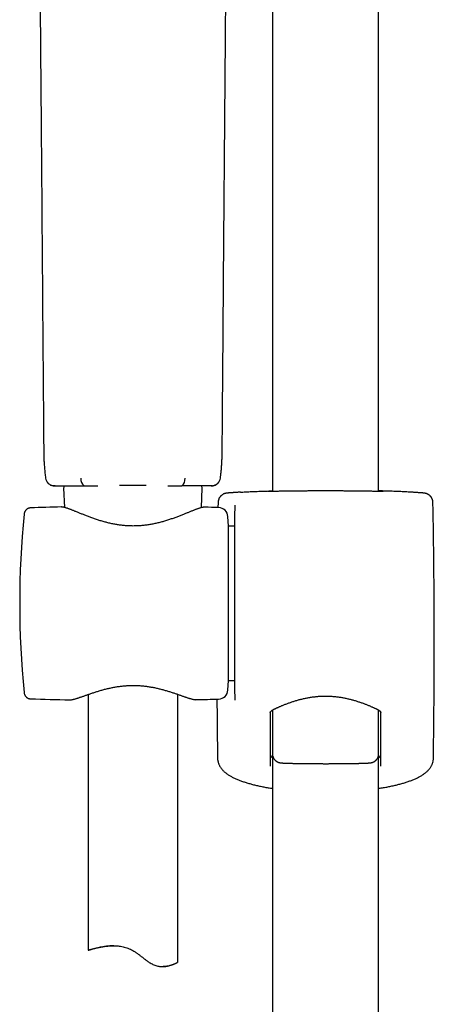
# Model space of a CAD drawing. Header units: millimetres. Extents: x 8 to 1577, y 12 to 2534.
# Tile 76 of 128: x 751 to 820, y 1874 to 2039. Entities that reach past the tile are written whole.
import ezdxf

# ---------------------------------------------------------------- set-up
doc = ezdxf.new("R2010")
doc.units = ezdxf.units.MM

msp = doc.modelspace()

# ---------------------------------------------------------------- linework, layer by layer
at = {"color": 7, "linetype": 'Continuous', "lineweight": 30}
for p, q in [((811, 1959.76), (811, 2108.17)), ((793.2, 2096.59), (793.2, 1959.76)), ((784.77, 1967.19), (784.77, 1967.19)), ((756.49, 1960.7), (756.49, 1960.7)), ((761.6, 1960.7), (761.6, 1960.7)), ((767.57, 1960.79), (772.03, 1960.79)), ((778.01, 1960.7), (778.01, 1960.7)), ((783.11, 1960.7), (783.11, 1960.7)), ((758.17, 1960.27), (758.31, 1957.06)), ((781.29, 1957.03), (781.43, 1960.27)), ((784.08, 1957.89), (784.06, 1957.04)), ((786.87, 1957.4), (786.87, 1956.49)), ((752.64, 1956.99), (752.64, 1956.99)), ((757.78, 1957.14), (757.77, 1957.14)), ((786.87, 1925.82), (786.87, 1956.43)), ((785.8, 1953.94), (785.72, 1955.52)), ((786.87, 1953.94), (785.8, 1953.94)), ((785.8, 1928.04), (785.8, 1953.94)), ((785.72, 1926.46), (785.8, 1928.04)), ((785.8, 1928.04), (786.87, 1928.04)), ((751.55, 1926.04), (751.55, 1926.04)), ((752.64, 1924.99), (752.64, 1924.99)), ((759.16, 1924.82), (759.17, 1924.82)), ((762.3, 1925.72), (762.3, 1882.85)), ((777.3, 1880.81), (777.3, 1925.75)), ((780.43, 1924.85), (780.44, 1924.85)), ((786.87, 1925.79), (786.87, 1924.79)), ((793.19, 1923.1), (793.19, 1915.77)), ((811.01, 1915.77), (811.01, 1923.09)), ((784.07, 1914.46), (784.07, 1914.45)), ((793.2, 1915.73), (793.2, 1428.54)), ((811, 1428.56), (811, 1915.57)), ((774.74, 1880.11), (774.87, 1880.11))]:
    msp.add_line(p, q, dxfattribs=at)
for centre, radius, start, end in [((756.62, 1962.19), 1.5, 187.6265, 264.9688), ((758.67, 1960.29), 0.5, 124.8984, 182.4813), ((762.47, 1961.8), 1.4, 173.1584, 231.6527), ((777.14, 1961.8), 1.4, 308.3416, 6.8403), ((780.93, 1960.29), 0.5, 357.5187, 54.8152), ((782.98, 1962.19), 1.5, 275.0317, 352.3746), ((-439.8, 1933.99), 1260.14, 359.13807, 1.08671), ((900.8, 1940.99), 150, 174.2775, 185.7216), ((769.07, 1457.27), 500, 91.2947, 91.8829), ((769.07, 1457.27), 500, 88.2697, 88.5376), ((784.12, 1955.44), 1.6, 3, 88.2697), ((784.12, 1926.54), 1.6, 271.7303, 357), ((769.07, 2424.72), 500, 268.1173, 268.8648), ((769.07, 2424.72), 500, 271.3027, 271.7303), ((2043.99, 1933.99), 1260.14, 180.41172, 180.86193)]:
    msp.add_arc(centre, radius, start, end, dxfattribs=at)
for points, knots in [([(753.87, 2086.41), (753.87, 2085.49), (753.89, 2083.18), (753.92, 2079.47), (753.96, 2075.27), (753.99, 2071.08), (754.03, 2066.9), (754.06, 2062.75), (754.1, 2058.62), (754.13, 2054.48), (754.16, 2050.06), (754.2, 2045.35), (754.24, 2040.35), (754.28, 2035.33), (754.32, 2030.3), (754.37, 2025.26), (754.42, 2018.9), (754.48, 2011.24), (754.55, 2002.28), (754.62, 1993.32), (754.69, 1984.36), (754.76, 1975.65), (754.81, 1969.93), (754.83, 1967.19)], [0, 0, 0, 0, 0.022977, 0.058226, 0.093469, 0.128706, 0.163933, 0.198524, 0.233141, 0.267841, 0.302679, 0.344393, 0.38634, 0.42846, 0.470693, 0.51298, 0.555261, 0.630613, 0.7058, 0.7809, 0.85599, 0.9311, 1, 1, 1, 1]), ([(784.77, 1967.19), (784.81, 1971.47), (784.88, 1980.29), (784.98, 1993.64), (785.09, 2007.25), (785.2, 2020.85), (785.32, 2035.86), (785.46, 2052.27), (785.6, 2069.59), (785.69, 2080.97), (785.74, 2086.41)], [0, 0, 0, 0, 0.107761, 0.221798, 0.335909, 0.450054, 0.564192, 0.713601, 0.862923, 1, 1, 1, 1]), ([(754.83, 1967.19), (754.83, 1966.97), (754.83, 1966.54), (754.84, 1965.88), (754.86, 1965.23), (754.89, 1964.5), (754.95, 1963.7), (755.03, 1962.83), (755.1, 1962.25), (755.14, 1961.96)], [0, 0, 0, 0, 0.125281, 0.250407, 0.375279, 0.499985, 0.66633, 0.832999, 1, 1, 1, 1]), ([(754.83, 1967.19), (754.83, 1967.19), (754.83, 1967.19), (754.83, 1967.19), (754.83, 1967.19)], [0, 0, 0, 0, 0.286362, 1, 1, 1, 1]), ([(784.47, 1961.99), (784.5, 1962.19), (784.55, 1962.61), (784.61, 1963.24), (784.67, 1963.9), (784.71, 1964.56), (784.74, 1965.22), (784.76, 1965.87), (784.77, 1966.53), (784.77, 1966.97), (784.77, 1967.19)], [0, 0, 0, 0, 0.115521, 0.241973, 0.36811, 0.494091, 0.620181, 0.746531, 0.873174, 1, 1, 1, 1]), ([(755.88, 1960.89), (755.9, 1960.88), (755.94, 1960.85), (756.01, 1960.82), (756.09, 1960.79), (756.18, 1960.76), (756.28, 1960.73), (756.39, 1960.71), (756.46, 1960.7), (756.49, 1960.7)], [0, 0, 0, 0, 0.168152, 0.318964, 0.453327, 0.576673, 0.730546, 0.877613, 1, 1, 1, 1]), ([(756.49, 1960.7), (756.5, 1960.7), (756.51, 1960.7), (756.54, 1960.7), (756.58, 1960.7), (756.63, 1960.7), (756.69, 1960.7), (756.75, 1960.7), (756.8, 1960.7), (756.83, 1960.7)], [0, 0, 0, 0, 0.168121, 0.327815, 0.479101, 0.621961, 0.756402, 0.882407, 1, 1, 1, 1]), ([(756.75, 1960.7), (756.73, 1960.7), (756.66, 1960.7), (756.58, 1960.7), (756.51, 1960.7), (756.5, 1960.7), (756.49, 1960.7)], [0, 0, 0, 0, 0.150259, 0.452748, 0.72455, 1, 1, 1, 1]), ([(756.49, 1960.7), (756.49, 1960.7), (756.49, 1960.7), (756.49, 1960.7), (756.49, 1960.7)], [0, 0, 0, 0, 0.264739, 1, 1, 1, 1]), ([(757.16, 1960.7), (757.2, 1960.7), (757.27, 1960.7), (757.38, 1960.7), (757.51, 1960.7), (757.64, 1960.7), (757.78, 1960.7), (757.93, 1960.7), (758.07, 1960.7), (758.23, 1960.7), (758.41, 1960.7), (758.61, 1960.7), (758.84, 1960.7), (759.09, 1960.7), (759.26, 1960.7), (759.35, 1960.7)], [0, 0, 0, 0, 0.069772, 0.139589, 0.209479, 0.27947, 0.349555, 0.419695, 0.489903, 0.549962, 0.628264, 0.712423, 0.80242, 0.898273, 1, 1, 1, 1]), ([(759.35, 1960.7), (759.35, 1960.7), (759.41, 1960.7), (759.52, 1960.7), (759.72, 1960.7), (759.94, 1960.7), (760.19, 1960.7), (760.46, 1960.7), (760.73, 1960.7), (761.03, 1960.7), (761.32, 1960.7), (761.51, 1960.7), (761.6, 1960.7)], [0, 0, 0, 0, 0.000024, 0.116236, 0.232873, 0.349384, 0.465423, 0.577691, 0.69036, 0.802619, 0.914327, 1, 1, 1, 1]), ([(761.6, 1960.7), (761.83, 1960.7), (762.29, 1960.7), (763, 1960.7), (763.55, 1960.7), (763.86, 1960.7), (763.92, 1960.7)], [0, 0, 0, 0, 0.304631, 0.609262, 0.914712, 1, 1, 1, 1]), ([(775.67, 1960.7), (775.69, 1960.7), (776, 1960.7), (776.6, 1960.7), (777.36, 1960.7), (777.82, 1960.7), (778.01, 1960.7)], [0, 0, 0, 0, 0.023845, 0.390793, 0.758411, 1, 1, 1, 1]), ([(780.25, 1960.7), (780.25, 1960.7), (780.2, 1960.7), (780.12, 1960.7), (780, 1960.7), (779.9, 1960.7), (779.79, 1960.7), (779.62, 1960.7), (779.4, 1960.7), (779.14, 1960.7), (778.91, 1960.7), (778.72, 1960.7), (778.57, 1960.7), (778.4, 1960.7), (778.22, 1960.7), (778.08, 1960.7), (778.01, 1960.7)], [0, 0, 0, 0, 0.000016, 0.115227, 0.173108, 0.230958, 0.290537, 0.350377, 0.471019, 0.581971, 0.693264, 0.74999, 0.806936, 0.864755, 0.922601, 1, 1, 1, 1]), ([(783.11, 1960.7), (783.1, 1960.7), (783.08, 1960.7), (783.02, 1960.7), (782.93, 1960.7), (782.8, 1960.7), (782.62, 1960.7), (782.39, 1960.7), (782.12, 1960.7), (781.81, 1960.7), (781.46, 1960.7), (781.08, 1960.7), (780.68, 1960.7), (780.39, 1960.7), (780.25, 1960.7)], [0, 0, 0, 0, 0.0832062, 0.1663074, 0.2493131, 0.3323102, 0.4154445, 0.4988865, 0.5824597, 0.6659497, 0.7494371, 0.832954, 0.9164901, 1, 1, 1, 1]), ([(782.94, 1960.7), (782.97, 1960.7), (783.03, 1960.7), (783.09, 1960.7), (783.11, 1960.7), (783.11, 1960.7)], [0, 0, 0, 0, 0.295305, 0.645173, 1, 1, 1, 1]), ([(783.11, 1960.7), (783.15, 1960.7), (783.24, 1960.71), (783.37, 1960.74), (783.5, 1960.78), (783.57, 1960.81), (783.61, 1960.83)], [0, 0, 0, 0, 0.198102, 0.433688, 0.698219, 1, 1, 1, 1]), ([(783.12, 1960.7), (783.12, 1960.7), (783.12, 1960.7), (783.11, 1960.7), (783.11, 1960.7)], [0, 0, 0, 0, 0.061703, 1, 1, 1, 1]), ([(784.47, 1961.99), (784.47, 1961.99), (784.47, 1961.99), (784.47, 1961.99), (784.46, 1961.99)], [0, 0, 0, 0, 0.382707, 1, 1, 1, 1]), ([(787.85, 1959.62), (787.85, 1959.62), (787.77, 1959.62), (787.63, 1959.61), (787.42, 1959.6), (787.23, 1959.59), (787.04, 1959.58), (786.87, 1959.57), (786.7, 1959.55), (786.54, 1959.54), (786.4, 1959.53), (786.26, 1959.52), (786.14, 1959.52), (786.02, 1959.51), (785.91, 1959.5), (785.81, 1959.49), (785.72, 1959.48), (785.63, 1959.47), (785.56, 1959.46), (785.49, 1959.45), (785.45, 1959.45), (785.41, 1959.44), (785.38, 1959.43), (785.33, 1959.43), (785.29, 1959.42), (785.25, 1959.4), (785.2, 1959.39), (785.14, 1959.37), (785.08, 1959.35), (785.01, 1959.32), (784.94, 1959.28), (784.85, 1959.23), (784.77, 1959.18), (784.68, 1959.11), (784.59, 1959.04), (784.5, 1958.95), (784.42, 1958.86), (784.35, 1958.76), (784.28, 1958.65), (784.23, 1958.54), (784.18, 1958.42), (784.14, 1958.3), (784.1, 1958.18), (784.08, 1958.04), (784.08, 1957.95), (784.08, 1957.89), (784.08, 1957.89)], [0, 0, 0, 0, 0.001987, 0.043117, 0.084047, 0.124953, 0.166366, 0.207794, 0.249278, 0.290876, 0.332667, 0.37448, 0.416559, 0.459064, 0.502019, 0.545605, 0.590137, 0.638091, 0.693545, 0.720493, 0.738452, 0.752687, 0.764785, 0.775383, 0.784588, 0.792943, 0.80083, 0.808595, 0.816425, 0.824631, 0.833465, 0.843081, 0.85347, 0.864479, 0.875908, 0.887603, 0.899465, 0.911432, 0.92347, 0.935555, 0.947673, 0.959814, 0.971974, 0.985391, 0.998632, 1, 1, 1, 1]), ([(787.86, 1959.62), (787.87, 1959.62), (787.98, 1959.63), (788.24, 1959.64), (788.63, 1959.67), (789.04, 1959.69), (789.48, 1959.71), (789.93, 1959.73), (790.41, 1959.75), (790.91, 1959.77), (791.44, 1959.79), (791.99, 1959.81), (792.56, 1959.83), (792.96, 1959.84), (793.18, 1959.85), (793.2, 1959.85)], [0, 0, 0, 0, 0.002647, 0.093386, 0.184041, 0.272361, 0.360758, 0.449155, 0.537475, 0.628356, 0.71932, 0.810284, 0.901165, 0.989713, 1, 1, 1, 1]), ([(792.66, 1959.75), (792.64, 1959.75), (792.59, 1959.75), (792.52, 1959.75), (792.47, 1959.75), (792.43, 1959.75), (792.4, 1959.75), (792.39, 1959.75), (792.39, 1959.75), (792.39, 1959.75)], [0, 0, 0, 0, 0.153901, 0.325527, 0.495738, 0.662826, 0.801028, 0.919612, 1, 1, 1, 1]), ([(792.55, 1959.78), (792.55, 1959.78), (792.59, 1959.79), (792.71, 1959.79), (792.92, 1959.8), (793.09, 1959.81), (793.19, 1959.82), (793.2, 1959.82)], [0, 0, 0, 0, 0.003395, 0.326206, 0.650123, 0.974416, 1, 1, 1, 1]), ([(802.1, 1959.83), (801.93, 1959.83), (801.58, 1959.83), (801.02, 1959.83), (800.41, 1959.83), (799.76, 1959.83), (799.13, 1959.82), (798.5, 1959.82), (797.9, 1959.81), (797.31, 1959.81), (796.75, 1959.8), (796.2, 1959.8), (795.69, 1959.79), (795.2, 1959.78), (794.75, 1959.78), (794.33, 1959.77), (793.95, 1959.76), (793.6, 1959.76), (793.29, 1959.76), (793.02, 1959.75), (792.8, 1959.75), (792.7, 1959.75), (792.65, 1959.75)], [0, 0, 0, 0, 0.040476, 0.080952, 0.132453, 0.184129, 0.235866, 0.287542, 0.339043, 0.390518, 0.442169, 0.493879, 0.54553, 0.597005, 0.648438, 0.700048, 0.751717, 0.803326, 0.854759, 0.906174, 0.957766, 1, 1, 1, 1]), ([(811.54, 1959.75), (811.5, 1959.75), (811.39, 1959.75), (811.18, 1959.75), (810.91, 1959.76), (810.6, 1959.76), (810.25, 1959.76), (809.87, 1959.77), (809.45, 1959.78), (808.99, 1959.78), (808.51, 1959.79), (807.99, 1959.8), (807.45, 1959.8), (806.89, 1959.81), (806.3, 1959.81), (805.7, 1959.82), (805.07, 1959.82), (804.43, 1959.83), (803.79, 1959.83), (803.18, 1959.83), (802.62, 1959.83), (802.27, 1959.83), (802.1, 1959.83)], [0, 0, 0, 0, 0.04011, 0.091816, 0.143345, 0.194892, 0.246616, 0.298399, 0.350123, 0.401671, 0.45326, 0.505025, 0.55685, 0.608615, 0.660205, 0.71182, 0.763611, 0.815462, 0.867254, 0.918869, 0.959434, 1, 1, 1, 1]), ([(816.34, 1959.62), (816.34, 1959.62), (816.22, 1959.63), (815.96, 1959.64), (815.57, 1959.67), (815.15, 1959.69), (814.72, 1959.71), (814.27, 1959.73), (813.79, 1959.75), (813.28, 1959.77), (812.75, 1959.79), (812.21, 1959.81), (811.64, 1959.83), (811.24, 1959.84), (811.02, 1959.85), (811, 1959.85)], [0, 0, 0, 0, 0.004371, 0.0949527, 0.1854515, 0.2736189, 0.3618627, 0.4501066, 0.5382743, 0.6289983, 0.7198051, 0.810612, 0.9013363, 0.9897312, 1, 1, 1, 1]), ([(811, 1959.82), (811.01, 1959.82), (811.11, 1959.81), (811.28, 1959.8), (811.49, 1959.79), (811.61, 1959.79), (811.65, 1959.78), (811.65, 1959.78)], [0, 0, 0, 0, 0.025511, 0.348871, 0.671856, 0.993739, 1, 1, 1, 1]), ([(811.81, 1959.75), (811.81, 1959.75), (811.81, 1959.75), (811.8, 1959.75), (811.78, 1959.75), (811.75, 1959.75), (811.71, 1959.75), (811.65, 1959.75), (811.59, 1959.75), (811.55, 1959.75), (811.53, 1959.75)], [0, 0, 0, 0, 0.056195, 0.157228, 0.27918, 0.419359, 0.57271, 0.734069, 0.899541, 1, 1, 1, 1]), ([(820.12, 1957.89), (820.12, 1957.91), (820.12, 1957.98), (820.11, 1958.09), (820.08, 1958.22), (820.05, 1958.34), (820.01, 1958.46), (819.96, 1958.57), (819.9, 1958.68), (819.83, 1958.78), (819.76, 1958.88), (819.68, 1958.96), (819.6, 1959.04), (819.52, 1959.11), (819.44, 1959.18), (819.35, 1959.23), (819.27, 1959.27), (819.2, 1959.31), (819.13, 1959.34), (819.07, 1959.36), (819.02, 1959.38), (818.97, 1959.4), (818.92, 1959.41), (818.88, 1959.42), (818.84, 1959.43), (818.81, 1959.44), (818.77, 1959.44), (818.73, 1959.45), (818.69, 1959.46), (818.65, 1959.46), (818.58, 1959.47), (818.5, 1959.48), (818.41, 1959.49), (818.31, 1959.5), (818.2, 1959.5), (818.08, 1959.51), (817.95, 1959.52), (817.82, 1959.53), (817.67, 1959.54), (817.52, 1959.55), (817.35, 1959.56), (817.18, 1959.58), (816.99, 1959.59), (816.8, 1959.6), (816.59, 1959.61), (816.44, 1959.62), (816.36, 1959.62), (816.35, 1959.62)], [0, 0, 0, 0, 0.0065854, 0.0192357, 0.0317172, 0.0440336, 0.0561861, 0.0681733, 0.0799909, 0.0916309, 0.1030805, 0.1143189, 0.1253135, 0.1360128, 0.1463384, 0.1561844, 0.1654418, 0.1740562, 0.1820795, 0.1896707, 0.1970574, 0.2045039, 0.2122149, 0.2204851, 0.2296563, 0.2401382, 0.2522656, 0.2674079, 0.2862966, 0.3111331, 0.3469201, 0.3999919, 0.4455619, 0.488074, 0.533171, 0.5772656, 0.6204951, 0.6631003, 0.7051347, 0.7466098, 0.7882685, 0.8297886, 0.8712469, 0.9127015, 0.9541977, 0.9953154, 1, 1, 1, 1]), ([(786.87, 1957.46), (786.87, 1957.45), (786.87, 1957.44), (786.87, 1957.41), (786.87, 1957.4)], [0, 0, 0, 0, 0.498121, 1, 1, 1, 1]), ([(752.64, 1957), (752.6, 1956.99), (752.54, 1956.99), (752.45, 1956.97), (752.39, 1956.96), (752.34, 1956.95), (752.3, 1956.93), (752.27, 1956.92), (752.25, 1956.91), (752.22, 1956.9), (752.19, 1956.89), (752.16, 1956.87), (752.11, 1956.85), (752.05, 1956.81), (751.99, 1956.77), (751.92, 1956.71), (751.83, 1956.63), (751.76, 1956.54), (751.71, 1956.46), (751.67, 1956.38), (751.63, 1956.3), (751.6, 1956.2), (751.56, 1956.08), (751.55, 1955.99), (751.55, 1955.95)], [0, 0, 0, 0, 0.071577, 0.127213, 0.1664, 0.193132, 0.211867, 0.229762, 0.246808, 0.262993, 0.278311, 0.292753, 0.332019, 0.363752, 0.403193, 0.455166, 0.51961, 0.596154, 0.638451, 0.683918, 0.741302, 0.81331, 0.899673, 1, 1, 1, 1]), ([(781.83, 1957.1), (781.8, 1957.1), (781.74, 1957.1), (781.63, 1957.09), (781.5, 1957.08), (781.35, 1957.05), (781.2, 1957.01), (781.04, 1956.96), (780.88, 1956.91), (780.71, 1956.86), (780.54, 1956.8), (780.36, 1956.73), (780.17, 1956.66), (779.98, 1956.58), (779.77, 1956.5), (779.56, 1956.42), (779.34, 1956.33), (779.11, 1956.23), (778.88, 1956.14), (778.63, 1956.04), (778.38, 1955.94), (778.12, 1955.83), (777.85, 1955.73), (777.57, 1955.62), (777.28, 1955.51), (776.99, 1955.4), (776.69, 1955.29), (776.38, 1955.18), (776.07, 1955.08), (775.75, 1954.97), (775.43, 1954.87), (775.11, 1954.77), (774.79, 1954.68), (774.46, 1954.59), (774.13, 1954.51), (773.79, 1954.43), (773.46, 1954.35), (773.13, 1954.28), (772.8, 1954.22), (772.47, 1954.16), (772.14, 1954.12), (771.8, 1954.07), (771.47, 1954.04), (771.15, 1954.01), (770.82, 1953.98), (770.49, 1953.97), (770.16, 1953.96), (769.83, 1953.95), (769.51, 1953.96), (769.19, 1953.97), (768.86, 1953.98), (768.54, 1954), (768.21, 1954.03), (767.88, 1954.07), (767.56, 1954.11), (767.23, 1954.16), (766.91, 1954.21), (766.58, 1954.27), (766.25, 1954.34), (765.93, 1954.41), (765.6, 1954.49), (765.28, 1954.57), (764.96, 1954.66), (764.64, 1954.75), (764.31, 1954.84), (764, 1954.94), (763.68, 1955.05), (763.37, 1955.15), (763.06, 1955.26), (762.76, 1955.37), (762.46, 1955.48), (762.17, 1955.59), (761.89, 1955.7), (761.62, 1955.81), (761.35, 1955.91), (761.09, 1956.02), (760.83, 1956.12), (760.59, 1956.22), (760.35, 1956.32), (760.13, 1956.41), (759.91, 1956.5), (759.7, 1956.58), (759.5, 1956.66), (759.32, 1956.73), (759.14, 1956.8), (758.96, 1956.86), (758.8, 1956.92), (758.64, 1956.97), (758.48, 1957.02), (758.33, 1957.06), (758.18, 1957.1), (758.04, 1957.12), (757.91, 1957.13), (757.82, 1957.14), (757.78, 1957.14), (757.78, 1957.14)], [0, 0, 0, 0, 0.006824, 0.016105, 0.027101, 0.039529, 0.052244, 0.064269, 0.075716, 0.086976, 0.098196, 0.109316, 0.120395, 0.131477, 0.142575, 0.153639, 0.16481, 0.175996, 0.187207, 0.198452, 0.209738, 0.221067, 0.232442, 0.243864, 0.255329, 0.266828, 0.278353, 0.28984, 0.301244, 0.312561, 0.323789, 0.334927, 0.345975, 0.356934, 0.367808, 0.378599, 0.389283, 0.399767, 0.410108, 0.42033, 0.430453, 0.440493, 0.450506, 0.460296, 0.470121, 0.479926, 0.489661, 0.499283, 0.508789, 0.518422, 0.528078, 0.537767, 0.547507, 0.557317, 0.567205, 0.577112, 0.587168, 0.597352, 0.607636, 0.617986, 0.628402, 0.639034, 0.649774, 0.66065, 0.671652, 0.682767, 0.693982, 0.705282, 0.716647, 0.728058, 0.739496, 0.750961, 0.762411, 0.773878, 0.785365, 0.796847, 0.808302, 0.819714, 0.831069, 0.842358, 0.853574, 0.864716, 0.875866, 0.886777, 0.897764, 0.908829, 0.919981, 0.931246, 0.942667, 0.954323, 0.966337, 0.978875, 0.98963, 0.998846, 1, 1, 1, 1]), ([(751.55, 1926.03), (751.55, 1925.99), (751.56, 1925.92), (751.59, 1925.8), (751.62, 1925.7), (751.67, 1925.59), (751.73, 1925.49), (751.8, 1925.39), (751.86, 1925.33), (751.9, 1925.29), (751.94, 1925.25), (751.99, 1925.22), (752.04, 1925.18), (752.11, 1925.13), (752.18, 1925.1), (752.23, 1925.07), (752.28, 1925.05), (752.35, 1925.03), (752.43, 1925.01), (752.53, 1924.99), (752.6, 1924.99), (752.64, 1924.99)], [0, 0, 0, 0, 0.092198, 0.17295, 0.243182, 0.310334, 0.391449, 0.456812, 0.506125, 0.532525, 0.556359, 0.587163, 0.624989, 0.66976, 0.721346, 0.741272, 0.771061, 0.812028, 0.864008, 0.926766, 1, 1, 1, 1]), ([(759.17, 1924.82), (759.2, 1924.82), (759.26, 1924.81), (759.38, 1924.82), (759.52, 1924.84), (759.67, 1924.87), (759.84, 1924.91), (760, 1924.95), (760.17, 1925), (760.35, 1925.05), (760.53, 1925.11), (760.72, 1925.17), (760.91, 1925.24), (761.11, 1925.3), (761.32, 1925.38), (761.54, 1925.46), (761.77, 1925.54), (762, 1925.62), (762.25, 1925.7), (762.5, 1925.79), (762.76, 1925.88), (763.02, 1925.97), (763.3, 1926.06), (763.58, 1926.15), (763.86, 1926.24), (764.15, 1926.33), (764.45, 1926.41), (764.75, 1926.5), (765.05, 1926.58), (765.36, 1926.66), (765.67, 1926.73), (765.98, 1926.8), (766.29, 1926.87), (766.6, 1926.93), (766.91, 1926.98), (767.22, 1927.03), (767.53, 1927.08), (767.85, 1927.12), (768.16, 1927.15), (768.48, 1927.18), (768.79, 1927.2), (769.11, 1927.22), (769.42, 1927.23), (769.73, 1927.24), (770.03, 1927.23), (770.34, 1927.23), (770.64, 1927.22), (770.95, 1927.2), (771.26, 1927.17), (771.58, 1927.14), (771.89, 1927.11), (772.2, 1927.07), (772.51, 1927.02), (772.82, 1926.97), (773.12, 1926.92), (773.42, 1926.86), (773.73, 1926.79), (774.03, 1926.72), (774.33, 1926.65), (774.64, 1926.57), (774.93, 1926.49), (775.23, 1926.41), (775.52, 1926.32), (775.81, 1926.24), (776.09, 1926.15), (776.37, 1926.06), (776.64, 1925.97), (776.9, 1925.88), (777.16, 1925.8), (777.41, 1925.71), (777.65, 1925.62), (777.89, 1925.54), (778.11, 1925.46), (778.33, 1925.39), (778.54, 1925.31), (778.74, 1925.24), (778.93, 1925.18), (779.12, 1925.12), (779.29, 1925.07), (779.46, 1925.02), (779.63, 1924.97), (779.79, 1924.93), (779.94, 1924.9), (780.09, 1924.87), (780.24, 1924.85), (780.34, 1924.84), (780.39, 1924.85), (780.39, 1924.85)], [0, 0, 0, 0, 0.007056, 0.018587, 0.031487, 0.045943, 0.059656, 0.072883, 0.085775, 0.098266, 0.110825, 0.12328, 0.135632, 0.14786, 0.160017, 0.172373, 0.184743, 0.197129, 0.20953, 0.22194, 0.23435, 0.246746, 0.259118, 0.271451, 0.283804, 0.296056, 0.308255, 0.320381, 0.332418, 0.344349, 0.35616, 0.36784, 0.379381, 0.39077, 0.40196, 0.412978, 0.423997, 0.434991, 0.445936, 0.456814, 0.467606, 0.478295, 0.488866, 0.499308, 0.509628, 0.519934, 0.530352, 0.540905, 0.551581, 0.562363, 0.573232, 0.584169, 0.59515, 0.606151, 0.617143, 0.628135, 0.639503, 0.650989, 0.662629, 0.674409, 0.686316, 0.698332, 0.710437, 0.72261, 0.734829, 0.747083, 0.759454, 0.771829, 0.784247, 0.796693, 0.80915, 0.8216, 0.83403, 0.846434, 0.858808, 0.871173, 0.88336, 0.895603, 0.907946, 0.920404, 0.933006, 0.945806, 0.958891, 0.972396, 0.986478, 0.998389, 1, 1, 1, 1]), ([(792.82, 1922.69), (792.82, 1922.69), (792.82, 1922.7), (792.83, 1922.72), (792.83, 1922.74), (792.85, 1922.77), (792.86, 1922.8), (792.89, 1922.84), (792.93, 1922.89), (792.98, 1922.94), (793.04, 1922.99), (793.11, 1923.04), (793.18, 1923.09), (793.26, 1923.14), (793.35, 1923.19), (793.45, 1923.25), (793.57, 1923.3), (793.69, 1923.36), (793.83, 1923.43), (793.98, 1923.49), (794.14, 1923.56), (794.31, 1923.64), (794.49, 1923.72), (794.69, 1923.81), (794.9, 1923.89), (795.12, 1923.98), (795.35, 1924.07), (795.58, 1924.16), (795.83, 1924.25), (796.07, 1924.34), (796.33, 1924.43), (796.59, 1924.52), (796.86, 1924.61), (797.14, 1924.69), (797.42, 1924.77), (797.7, 1924.85), (797.98, 1924.92), (798.27, 1924.99), (798.57, 1925.06), (798.86, 1925.12), (799.16, 1925.18), (799.45, 1925.23), (799.75, 1925.28), (800.05, 1925.32), (800.35, 1925.35), (800.64, 1925.38), (800.94, 1925.41), (801.24, 1925.43), (801.54, 1925.44), (801.84, 1925.45), (802.14, 1925.45), (802.44, 1925.45), (802.74, 1925.44), (803.04, 1925.42), (803.33, 1925.4), (803.63, 1925.38), (803.92, 1925.34), (804.22, 1925.31), (804.51, 1925.27), (804.81, 1925.22), (805.1, 1925.17), (805.39, 1925.11), (805.68, 1925.05), (805.97, 1924.98), (806.25, 1924.91), (806.53, 1924.84), (806.81, 1924.76), (807.09, 1924.68), (807.36, 1924.6), (807.62, 1924.51), (807.88, 1924.43), (808.14, 1924.34), (808.39, 1924.25), (808.63, 1924.16), (808.86, 1924.07), (809.09, 1923.98), (809.31, 1923.89), (809.52, 1923.8), (809.72, 1923.71), (809.91, 1923.63), (810.09, 1923.55), (810.25, 1923.48), (810.39, 1923.42), (810.53, 1923.35), (810.65, 1923.29), (810.77, 1923.23), (810.87, 1923.18), (810.96, 1923.13), (811.04, 1923.08), (811.11, 1923.03), (811.17, 1922.98), (811.23, 1922.93), (811.27, 1922.88), (811.31, 1922.84), (811.34, 1922.8), (811.35, 1922.77), (811.37, 1922.74), (811.37, 1922.72), (811.37, 1922.71), (811.37, 1922.7), (811.37, 1922.69)], [0, 0, 0, 0, 0.000781, 0.017881, 0.029068, 0.040256, 0.050265, 0.06089, 0.071, 0.080867, 0.090652, 0.100442, 0.110257, 0.118839, 0.127909, 0.137074, 0.146373, 0.155822, 0.165419, 0.175153, 0.184993, 0.195144, 0.20606, 0.217076, 0.228167, 0.2393, 0.250438, 0.261533, 0.272569, 0.28364, 0.294758, 0.305828, 0.316844, 0.327804, 0.338703, 0.349534, 0.360243, 0.370852, 0.381393, 0.391852, 0.402214, 0.412469, 0.422607, 0.432606, 0.442598, 0.452497, 0.462325, 0.472104, 0.481858, 0.491609, 0.501374, 0.511092, 0.52077, 0.530451, 0.540148, 0.549884, 0.559679, 0.569554, 0.579532, 0.58959, 0.599672, 0.609877, 0.620196, 0.630613, 0.641114, 0.651679, 0.662298, 0.673055, 0.683886, 0.694798, 0.705781, 0.716824, 0.727915, 0.739043, 0.750194, 0.761356, 0.772514, 0.783655, 0.794768, 0.805845, 0.816882, 0.826267, 0.836118, 0.845857, 0.855467, 0.864936, 0.874266, 0.883473, 0.892593, 0.901713, 0.911079, 0.920965, 0.930839, 0.940724, 0.950676, 0.960797, 0.971273, 0.982466, 0.995146, 1, 1, 1, 1]), ([(792.82, 1922.69), (792.82, 1921.4), (792.82, 1918.4), (792.82, 1915.41), (792.82, 1913.7)], [0, 0, 0, 0, 0.429699, 1, 1, 1, 1]), ([(811.37, 1913.7), (811.37, 1915.41), (811.37, 1918.4), (811.37, 1921.4), (811.37, 1922.69)], [0, 0, 0, 0, 0.570301, 1, 1, 1, 1]), ([(783.99, 1915.03), (783.99, 1915.01), (783.99, 1914.93), (784, 1914.79), (784.03, 1914.62), (784.05, 1914.51), (784.06, 1914.46)], [0, 0, 0, 0, 0.112511, 0.40966, 0.706984, 1, 1, 1, 1]), ([(783.99, 1915.03), (783.99, 1915.03), (783.99, 1915.03), (783.99, 1915.03), (783.99, 1915.03)], [0, 0, 0, 0, 0.066738, 1, 1, 1, 1]), ([(784.07, 1914.45), (784.08, 1914.41), (784.1, 1914.3), (784.15, 1914.15), (784.22, 1913.99), (784.29, 1913.83), (784.38, 1913.67), (784.47, 1913.52), (784.58, 1913.37), (784.7, 1913.22), (784.82, 1913.07), (784.97, 1912.92), (785.12, 1912.77), (785.29, 1912.63), (785.47, 1912.49), (785.67, 1912.34), (785.87, 1912.21), (786.09, 1912.07), (786.32, 1911.94), (786.56, 1911.82), (786.82, 1911.69), (787.07, 1911.57), (787.34, 1911.46), (787.61, 1911.35), (787.89, 1911.25), (788.17, 1911.14), (788.46, 1911.05), (788.76, 1910.95), (789.07, 1910.86), (789.39, 1910.77), (789.71, 1910.68), (790.03, 1910.6), (790.36, 1910.51), (790.7, 1910.44), (791.04, 1910.36), (791.39, 1910.29), (791.75, 1910.22), (792.11, 1910.15), (792.48, 1910.09), (792.84, 1910.03), (793.08, 1909.99), (793.2, 1909.97)], [0, 0, 0, 0, 0.015792, 0.035008, 0.054524, 0.074429, 0.094791, 0.115533, 0.137314, 0.159775, 0.183032, 0.207184, 0.23231, 0.258458, 0.285618, 0.31372, 0.34263, 0.370215, 0.399771, 0.429337, 0.458698, 0.487754, 0.516452, 0.544765, 0.572681, 0.60021, 0.627821, 0.65558, 0.683163, 0.710562, 0.737771, 0.764778, 0.791572, 0.818139, 0.844447, 0.871169, 0.897509, 0.923737, 0.94988, 0.975966, 1, 1, 1, 1]), ([(792.82, 1915.75), (792.83, 1915.7), (792.83, 1915.61), (792.88, 1915.49), (792.94, 1915.38), (793.01, 1915.28), (793.09, 1915.19), (793.16, 1915.12), (793.2, 1915.09)], [0, 0, 0, 0, 0.204664, 0.409329, 0.55762, 0.705912, 0.855567, 1, 1, 1, 1]), ([(793.19, 1915.77), (793.19, 1915.74), (793.19, 1915.66), (793.21, 1915.55), (793.23, 1915.42), (793.27, 1915.3), (793.31, 1915.19), (793.36, 1915.08), (793.42, 1914.97), (793.49, 1914.88), (793.56, 1914.79), (793.64, 1914.71), (793.72, 1914.63), (793.8, 1914.57), (793.88, 1914.51), (793.96, 1914.46), (794.04, 1914.42), (794.11, 1914.39), (794.17, 1914.36), (794.23, 1914.34), (794.29, 1914.32), (794.34, 1914.31), (794.39, 1914.3), (794.44, 1914.29), (794.49, 1914.28), (794.54, 1914.27), (794.59, 1914.26), (794.67, 1914.25), (794.75, 1914.25), (794.86, 1914.24), (794.96, 1914.23), (795.08, 1914.22), (795.2, 1914.22), (795.34, 1914.21), (795.48, 1914.21), (795.63, 1914.2), (795.79, 1914.19), (795.95, 1914.19), (796.13, 1914.18), (796.31, 1914.18), (796.5, 1914.18), (796.7, 1914.17), (796.91, 1914.17), (797.12, 1914.16), (797.34, 1914.16), (797.57, 1914.16), (797.8, 1914.15), (798.04, 1914.15), (798.29, 1914.15), (798.54, 1914.14), (798.8, 1914.14), (799.06, 1914.14), (799.33, 1914.14), (799.6, 1914.13), (799.87, 1914.13), (800.15, 1914.13), (800.43, 1914.13), (800.71, 1914.13), (801, 1914.13), (801.29, 1914.13), (801.57, 1914.12), (801.86, 1914.12), (802.15, 1914.12), (802.44, 1914.12), (802.73, 1914.12), (803.02, 1914.13), (803.3, 1914.13), (803.59, 1914.13), (803.87, 1914.13), (804.15, 1914.13), (804.42, 1914.13), (804.7, 1914.13), (804.97, 1914.14), (805.23, 1914.14), (805.49, 1914.14), (805.75, 1914.14), (806, 1914.15), (806.24, 1914.15), (806.48, 1914.15), (806.71, 1914.16), (806.94, 1914.16), (807.16, 1914.16), (807.37, 1914.17), (807.57, 1914.17), (807.77, 1914.18), (807.95, 1914.18), (808.13, 1914.19), (808.3, 1914.19), (808.47, 1914.2), (808.62, 1914.2), (808.76, 1914.21), (808.9, 1914.21), (809.03, 1914.22), (809.15, 1914.22), (809.26, 1914.23), (809.37, 1914.24), (809.48, 1914.25), (809.58, 1914.26), (809.66, 1914.27), (809.71, 1914.28), (809.77, 1914.29), (809.82, 1914.3), (809.87, 1914.31), (809.92, 1914.33), (809.98, 1914.34), (810.05, 1914.37), (810.12, 1914.4), (810.19, 1914.43), (810.28, 1914.48), (810.36, 1914.53), (810.45, 1914.6), (810.53, 1914.67), (810.62, 1914.75), (810.69, 1914.84), (810.76, 1914.94), (810.83, 1915.05), (810.88, 1915.15), (810.93, 1915.27), (810.97, 1915.39), (810.99, 1915.52), (811.01, 1915.65), (811.01, 1915.73), (811.01, 1915.77)], [0, 0, 0, 0, 0.003743, 0.008571, 0.01333, 0.018023, 0.02265, 0.027213, 0.031709, 0.036136, 0.04049, 0.044761, 0.048936, 0.052995, 0.056909, 0.060644, 0.064178, 0.067517, 0.070705, 0.073817, 0.076951, 0.080186, 0.083643, 0.087463, 0.091832, 0.097004, 0.103391, 0.11179, 0.1244, 0.137373, 0.149499, 0.160992, 0.173143, 0.184876, 0.196358, 0.207681, 0.218894, 0.23003, 0.241107, 0.252139, 0.263135, 0.274103, 0.285046, 0.29597, 0.306877, 0.317769, 0.328648, 0.339517, 0.350375, 0.361224, 0.372066, 0.382901, 0.393729, 0.404552, 0.41537, 0.426184, 0.436994, 0.447801, 0.458605, 0.469407, 0.480208, 0.491008, 0.501807, 0.512606, 0.523405, 0.534205, 0.545007, 0.55581, 0.566615, 0.577423, 0.588235, 0.59905, 0.609869, 0.620694, 0.631524, 0.64236, 0.653203, 0.664054, 0.674914, 0.685783, 0.696663, 0.707555, 0.718461, 0.729382, 0.740322, 0.751284, 0.762272, 0.773291, 0.78435, 0.795458, 0.806631, 0.81789, 0.829271, 0.840828, 0.852659, 0.864955, 0.878166, 0.893806, 0.902122, 0.907678, 0.912409, 0.916493, 0.920145, 0.923537, 0.926815, 0.930084, 0.933434, 0.936964, 0.940733, 0.944748, 0.948969, 0.953334, 0.957792, 0.96231, 0.966864, 0.971442, 0.976036, 0.980641, 0.985254, 0.99036, 0.995395, 1, 1, 1, 1]), ([(811, 1915.09), (811, 1915.09), (811.06, 1915.14), (811.14, 1915.22), (811.24, 1915.35), (811.32, 1915.48), (811.36, 1915.61), (811.37, 1915.7), (811.37, 1915.75)], [0, 0, 0, 0, 0.010594, 0.203548, 0.396502, 0.59043, 0.795215, 1, 1, 1, 1]), ([(811, 1909.97), (811.03, 1909.98), (811.18, 1910), (811.46, 1910.04), (811.83, 1910.11), (812.19, 1910.17), (812.55, 1910.24), (812.91, 1910.31), (813.25, 1910.38), (813.59, 1910.46), (813.93, 1910.54), (814.25, 1910.62), (814.57, 1910.7), (814.89, 1910.79), (815.2, 1910.88), (815.5, 1910.97), (815.8, 1911.07), (816.09, 1911.17), (816.37, 1911.27), (816.64, 1911.37), (816.91, 1911.48), (817.17, 1911.59), (817.42, 1911.71), (817.67, 1911.83), (817.91, 1911.96), (818.14, 1912.09), (818.36, 1912.23), (818.57, 1912.37), (818.77, 1912.52), (818.96, 1912.67), (819.14, 1912.83), (819.3, 1912.99), (819.45, 1913.15), (819.58, 1913.32), (819.7, 1913.48), (819.8, 1913.64), (819.89, 1913.8), (819.97, 1913.96), (820.04, 1914.13), (820.09, 1914.3), (820.12, 1914.41), (820.13, 1914.45)], [0, 0, 0, 0, 0.0057985, 0.0317741, 0.0578703, 0.0840688, 0.1103514, 0.1366999, 0.1630969, 0.1895532, 0.2159406, 0.2423875, 0.2690832, 0.2960059, 0.3231359, 0.3504546, 0.3779461, 0.4055978, 0.4333782, 0.4603603, 0.4887134, 0.5171928, 0.5458301, 0.5746465, 0.6036502, 0.6328301, 0.6621482, 0.6914624, 0.7208125, 0.749635, 0.7776869, 0.8047724, 0.8307793, 0.8556874, 0.8795489, 0.9024612, 0.9218078, 0.9422006, 0.9628242, 0.9829957, 1, 1, 1, 1]), ([(820.13, 1914.46), (820.14, 1914.48), (820.16, 1914.56), (820.18, 1914.71), (820.2, 1914.87), (820.2, 1914.98), (820.21, 1915.03)], [0, 0, 0, 0, 0.131649, 0.437869, 0.740182, 1, 1, 1, 1]), ([(820.21, 1915.03), (820.21, 1915.03), (820.21, 1915.03), (820.21, 1915.03), (820.21, 1915.03)], [0, 0, 0, 0, 0.065812, 1, 1, 1, 1]), ([(762.3, 1882.85), (762.3, 1882.85), (762.3, 1882.85), (762.33, 1882.86), (762.38, 1882.87), (762.45, 1882.89), (762.54, 1882.92), (762.65, 1882.96), (762.79, 1882.99), (762.95, 1883.04), (763.15, 1883.09), (763.4, 1883.16), (763.68, 1883.23), (763.97, 1883.29), (764.27, 1883.36), (764.57, 1883.41), (764.89, 1883.47), (765.22, 1883.52), (765.56, 1883.56), (765.93, 1883.59), (766.3, 1883.61), (766.69, 1883.61), (767.09, 1883.59), (767.51, 1883.55), (767.92, 1883.49), (768.34, 1883.39), (768.76, 1883.27), (769.17, 1883.11), (769.57, 1882.93), (769.97, 1882.7), (770.37, 1882.43), (770.78, 1882.13), (771.18, 1881.82), (771.59, 1881.51), (771.98, 1881.2), (772.35, 1880.94), (772.69, 1880.72), (773, 1880.54), (773.32, 1880.39), (773.65, 1880.27), (773.97, 1880.19), (774.28, 1880.14), (774.59, 1880.11), (774.89, 1880.11), (775.17, 1880.13), (775.44, 1880.17), (775.71, 1880.22), (775.98, 1880.29), (776.25, 1880.37), (776.51, 1880.46), (776.74, 1880.56), (776.93, 1880.64), (777.08, 1880.71), (777.17, 1880.75), (777.24, 1880.79), (777.28, 1880.8), (777.3, 1880.81), (777.3, 1880.81), (777.26, 1880.79), (777.19, 1880.75), (777.08, 1880.69), (776.92, 1880.61), (776.71, 1880.52), (776.49, 1880.43), (776.24, 1880.34), (775.99, 1880.27), (775.73, 1880.2), (775.47, 1880.16), (775.2, 1880.13), (775, 1880.11), (774.88, 1880.11), (774.87, 1880.11)], [0, 0, 0, 0, 0.009728, 0.023016, 0.036348, 0.049365, 0.062422, 0.075722, 0.089064, 0.10234, 0.115656, 0.13545, 0.151164, 0.166942, 0.181531, 0.19617, 0.20987, 0.223614, 0.237629, 0.251697, 0.26572, 0.279807, 0.293921, 0.308128, 0.322431, 0.336853, 0.350994, 0.365269, 0.379667, 0.394198, 0.410249, 0.42637, 0.443364, 0.460391, 0.476736, 0.493135, 0.505606, 0.51815, 0.530785, 0.543556, 0.556057, 0.568691, 0.581431, 0.594273, 0.606853, 0.619488, 0.633989, 0.648549, 0.664297, 0.682489, 0.70088, 0.719376, 0.738089, 0.751614, 0.76519, 0.779044, 0.792954, 0.806826, 0.820755, 0.838943, 0.857254, 0.875742, 0.894464, 0.913704, 0.928961, 0.944276, 0.958435, 0.972649, 0.985136, 0.997685, 1, 1, 1, 1]), ([(766.6, 1883.6), (766.5, 1883.6), (766.26, 1883.6), (765.9, 1883.57), (765.53, 1883.54), (765.19, 1883.49), (764.87, 1883.44), (764.59, 1883.39), (764.27, 1883.33), (763.95, 1883.26), (763.64, 1883.19), (763.38, 1883.13), (763.16, 1883.07), (762.96, 1883.02), (762.78, 1882.97), (762.63, 1882.93), (762.51, 1882.9), (762.45, 1882.88), (762.42, 1882.88)], [0, 0, 0, 0, 0.04921, 0.109921, 0.172106, 0.234541, 0.288398, 0.3424, 0.396695, 0.481403, 0.548647, 0.616163, 0.678591, 0.741244, 0.805514, 0.870069, 0.934884, 1, 1, 1, 1]), ([(766.05, 1883.59), (766.05, 1883.59), (766.06, 1883.59), (766.1, 1883.59), (766.15, 1883.59), (766.21, 1883.6), (766.29, 1883.6), (766.4, 1883.6), (766.49, 1883.6), (766.55, 1883.61), (766.56, 1883.61)], [0, 0, 0, 0, 0.1641186, 0.2884252, 0.4132279, 0.5396366, 0.6665659, 0.8306865, 0.9549935, 1, 1, 1, 1]), ([(766.6, 1883.61), (766.57, 1883.61), (766.49, 1883.61), (766.39, 1883.6), (766.29, 1883.6), (766.22, 1883.6), (766.15, 1883.59), (766.1, 1883.59), (766.06, 1883.59), (766.05, 1883.59), (766.05, 1883.59)], [0, 0, 0, 0, 0.07347, 0.222037, 0.33452, 0.447434, 0.561738, 0.676493, 0.857094, 1, 1, 1, 1])]:
    msp.add_open_spline(points, degree=3, knots=knots, dxfattribs=at)
msp.add_open_spline([(756.82, 1960.7), (756.87, 1960.7), (756.97, 1960.7), (757.09, 1960.7), (757.16, 1960.7)], degree=3, dxfattribs=at)

doc.saveas('drawing.dxf')
